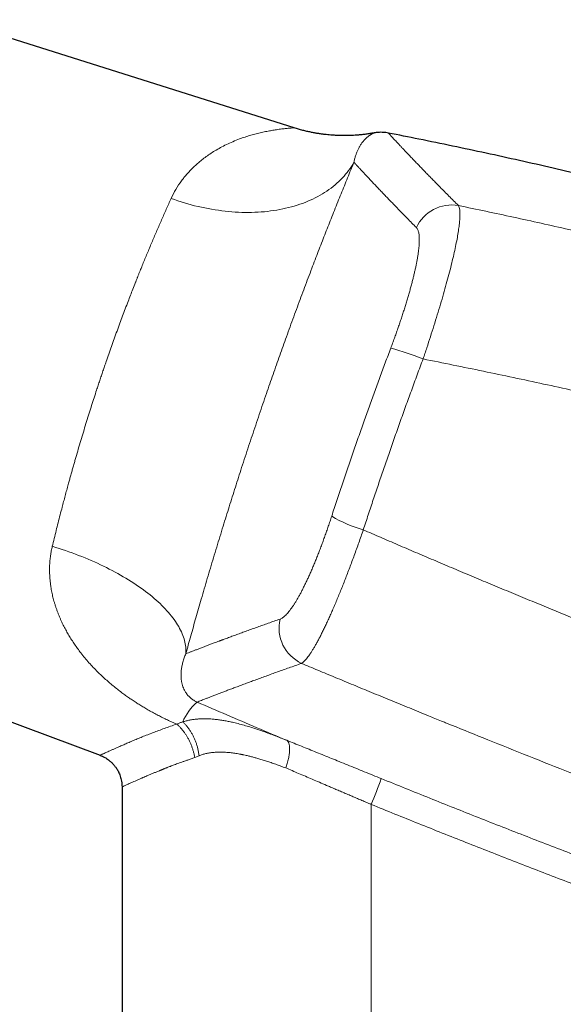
# Model space of a CAD drawing. Header units: millimetres. Extents: x 8 to 1267, y 12 to 1009.
# Tile 16 of 72: x 263 to 305, y 705 to 782. Entities that reach past the tile are written whole.
import ezdxf

# ---------------------------------------------------------------- set-up
doc = ezdxf.new("R2010")
doc.units = ezdxf.units.MM

msp = doc.modelspace()

# ---------------------------------------------------------------- linework, layer by layer
at = {"color": 7, "linetype": 'Continuous', "lineweight": 30}
for p, q in [((284.468, 773.18), (257.746, 781.606)), ((241.597, 734.705), (269.353, 724.327)), ((271.063, 721.862), (271.063, 696.13))]:
    msp.add_line(p, q, dxfattribs=at)
at = {"color": 252, "linetype": 'Continuous', "lineweight": 0}
for p, q in [((276.731, 724.146), (277.066, 724.295)), ((290.468, 696.13), (290.468, 720.497))]:
    msp.add_line(p, q, dxfattribs=at)
at = {"color": 252, "linetype": 'Continuous', "lineweight": 0, "flags": 128}
for points in [[(274.885, 767.686), (275.144, 767.594), (275.404, 767.506), (275.666, 767.422), (275.928, 767.341), (276.191, 767.265), (276.454, 767.193), (276.718, 767.124), (276.982, 767.06), (277.246, 767), (277.51, 766.944), (277.775, 766.892), (278.039, 766.844), (278.303, 766.8), (278.566, 766.761), (278.829, 766.726), (279.092, 766.695), (279.353, 766.668), (279.614, 766.645), (279.874, 766.627), (280.133, 766.613), (280.39, 766.604), (280.646, 766.598), (280.901, 766.597), (281.154, 766.601), (281.406, 766.608), (281.655, 766.62), (281.903, 766.636), (282.149, 766.656), (282.393, 766.681), (282.634, 766.71), (282.873, 766.743), (283.11, 766.78), (283.344, 766.822), (283.576, 766.868), (283.804, 766.918), (284.03, 766.972), (284.253, 767.03), (284.473, 767.092), (284.69, 767.159), (284.903, 767.229), (285.113, 767.303), (285.32, 767.382), (285.523, 767.464), (285.722, 767.55), (285.918, 767.641), (286.11, 767.734), (286.298, 767.832), (286.482, 767.934), (286.662, 768.039), (286.837, 768.148), (287.009, 768.26), (287.176, 768.376), (287.339, 768.495), (287.498, 768.618), (287.652, 768.744), (287.801, 768.874), (287.946, 769.007), (288.085, 769.143), (288.221, 769.282), (288.351, 769.424), (288.476, 769.57), (288.597, 769.718), (288.712, 769.869), (288.823, 770.023), (288.928, 770.18), (289.028, 770.339), (289.123, 770.501)], [(265.634, 740.598), (265.895, 740.518), (266.155, 740.436), (266.413, 740.351), (266.671, 740.264), (266.927, 740.175), (267.181, 740.084), (267.434, 739.99), (267.685, 739.895), (267.934, 739.797), (268.181, 739.697), (268.426, 739.595), (268.668, 739.492), (268.909, 739.386), (269.147, 739.278), (269.382, 739.169), (269.615, 739.058), (269.845, 738.945), (270.072, 738.831), (270.296, 738.715), (270.518, 738.597), (270.736, 738.478), (270.95, 738.357), (271.162, 738.235), (271.37, 738.112), (271.574, 737.987), (271.775, 737.861), (271.972, 737.734), (272.166, 737.606), (272.355, 737.477), (272.541, 737.346), (272.722, 737.215), (272.9, 737.083), (273.073, 736.95), (273.242, 736.816), (273.406, 736.681), (273.567, 736.546), (273.722, 736.411), (273.873, 736.274), (274.02, 736.137), (274.161, 736), (274.298, 735.863), (274.431, 735.725), (274.558, 735.586), (274.68, 735.448), (274.798, 735.31), (274.91, 735.171), (275.017, 735.033), (275.119, 734.894), (275.216, 734.756), (275.308, 734.618), (275.395, 734.48), (275.476, 734.342), (275.551, 734.205), (275.622, 734.068), (275.687, 733.932), (275.747, 733.796), (275.801, 733.661), (275.849, 733.527), (275.892, 733.393), (275.93, 733.26), (275.962, 733.128), (275.989, 732.997), (276.01, 732.867), (276.025, 732.738), (276.035, 732.61), (276.039, 732.483), (276.038, 732.357), (276.031, 732.232)]]:
    msp.add_lwpolyline(points, dxfattribs=at)
at = {"color": 252, "linetype": 'Continuous', "lineweight": 0}
for centre, radius, start, end in [((296.74, 764.148), 3.03, 80.185, 155.32826), ((284.397, 729.475), 27.627, 68.53423, 74.04292), ((292.666, 751.814), 10.322, 239.26528, 254.19002), ((286.343, 734.248), 3.054, 167.00904, 244.83058), ((279.621, 725.324), 4.154, 130.78825, 157.30316), ((257.064, 734.623), 36.268, 337.07787, 340.48883)]:
    msp.add_arc(centre, radius, start, end, dxfattribs=at)
for points, knots in [([(284.468, 773.18), (284.461, 773.18), (284.445, 773.18), (284.326, 773.175), (284.135, 773.162), (283.864, 773.138), (283.515, 773.098), (283.125, 773.047), (282.726, 772.983), (282.344, 772.911), (281.94, 772.825), (281.515, 772.728), (281.085, 772.611), (280.651, 772.474), (280.184, 772.31), (279.697, 772.116), (279.203, 771.89), (278.738, 771.651), (278.304, 771.403), (277.901, 771.148), (277.532, 770.891), (277.218, 770.648), (276.949, 770.422), (276.716, 770.211), (276.493, 769.995), (276.28, 769.772), (276.077, 769.544), (275.884, 769.311), (275.6, 768.94), (275.247, 768.418), (275.003, 767.926), (274.885, 767.686)], [0, 0, 0, 0, 0.035379, 0.072828, 0.112438, 0.154397, 0.198862, 0.245966, 0.282218, 0.318535, 0.354933, 0.391454, 0.427989, 0.464475, 0.500912, 0.544046, 0.584869, 0.623388, 0.659614, 0.693557, 0.725229, 0.754647, 0.776484, 0.797907, 0.818923, 0.83954, 0.859767, 0.879613, 0.899088, 0.950797, 1, 1, 1, 1]), ([(290.695, 772.787), (290.694, 772.786), (290.693, 772.786), (290.68, 772.781), (290.661, 772.773), (290.634, 772.761), (290.604, 772.747), (290.575, 772.733), (290.554, 772.722), (290.54, 772.715), (290.534, 772.712), (290.527, 772.708), (290.52, 772.704), (290.513, 772.701), (290.506, 772.697), (290.488, 772.687), (290.457, 772.669), (290.409, 772.64), (290.354, 772.605), (290.293, 772.563), (290.228, 772.514), (290.167, 772.465), (290.113, 772.418), (290.067, 772.376), (290.02, 772.331), (289.974, 772.284), (289.919, 772.224), (289.855, 772.151), (289.783, 772.06), (289.712, 771.963), (289.643, 771.859), (289.595, 771.78), (289.567, 771.733), (289.559, 771.718), (289.55, 771.703), (289.541, 771.687), (289.532, 771.669), (289.508, 771.625), (289.47, 771.552), (289.42, 771.447), (289.372, 771.338), (289.327, 771.226), (289.285, 771.112), (289.246, 770.994), (289.21, 770.874), (289.177, 770.752), (289.147, 770.629), (289.13, 770.544), (289.122, 770.501)], [0, 0, 0, 0, 0.033014, 0.066727, 0.101119, 0.136195, 0.171957, 0.194329, 0.216964, 0.222082, 0.227213, 0.232357, 0.237514, 0.242685, 0.247869, 0.252651, 0.281079, 0.310052, 0.343638, 0.377929, 0.412927, 0.448633, 0.47144, 0.494528, 0.51733, 0.539831, 0.562152, 0.597288, 0.631965, 0.666184, 0.699944, 0.732769, 0.737035, 0.741293, 0.745543, 0.749786, 0.754843, 0.759917, 0.786702, 0.812818, 0.838631, 0.863754, 0.888187, 0.91193, 0.934983, 0.957345, 0.979018, 1, 1, 1, 1]), ([(291.808, 772.777), (291.808, 772.778), (291.806, 772.78), (291.817, 772.767), (291.842, 772.741), (291.88, 772.698), (291.931, 772.643), (291.994, 772.574), (292.07, 772.492), (292.159, 772.396), (292.26, 772.287), (292.374, 772.164), (292.502, 772.028), (292.644, 771.876), (292.802, 771.708), (292.977, 771.522), (293.167, 771.322), (293.371, 771.108), (293.589, 770.879), (293.811, 770.648), (294.033, 770.416), (294.256, 770.185), (294.488, 769.945), (294.732, 769.694), (294.986, 769.432), (295.251, 769.161), (295.537, 768.87), (295.844, 768.557), (296.176, 768.222), (296.521, 767.873), (296.88, 767.512), (297.131, 767.26), (297.256, 767.134)], [0, 0, 0, 0, 0.011654, 0.047778, 0.083907, 0.12004, 0.154534, 0.189032, 0.223531, 0.258033, 0.292537, 0.327043, 0.361551, 0.396061, 0.432216, 0.468372, 0.504521, 0.540606, 0.576702, 0.612808, 0.643764, 0.674725, 0.705691, 0.736662, 0.767529, 0.798361, 0.829246, 0.86328, 0.897375, 0.931528, 0.965737, 1, 1, 1, 1]), ([(289.123, 770.501), (289.041, 770.303), (288.878, 769.909), (288.629, 769.301), (288.376, 768.683), (288.121, 768.054), (287.863, 767.413), (287.602, 766.761), (287.346, 766.116), (287.095, 765.479), (286.849, 764.852), (286.6, 764.215), (286.35, 763.568), (286.098, 762.912), (285.835, 762.225), (285.563, 761.508), (285.282, 760.761), (285, 760.006), (284.717, 759.244), (284.434, 758.474), (284.15, 757.697), (283.874, 756.933), (283.605, 756.186), (283.345, 755.456), (283.086, 754.723), (282.827, 753.985), (282.568, 753.244), (282.303, 752.477), (282.03, 751.683), (281.751, 750.863), (281.473, 750.04), (281.197, 749.214), (280.922, 748.386), (280.649, 747.555), (280.386, 746.747), (280.132, 745.963), (279.888, 745.203), (279.647, 744.443), (279.408, 743.685), (279.171, 742.928), (278.929, 742.148), (278.682, 741.346), (278.432, 740.526), (278.186, 739.71), (277.943, 738.899), (277.704, 738.093), (277.468, 737.29), (277.242, 736.513), (277.025, 735.763), (276.819, 735.042), (276.616, 734.328), (276.417, 733.622), (276.222, 732.922), (276.094, 732.462), (276.031, 732.232)], [0, 0, 0, 0, 0.0202181, 0.0403487, 0.0604042, 0.0803968, 0.100339, 0.1202432, 0.140122, 0.1583327, 0.1765421, 0.19476, 0.2129957, 0.2312589, 0.249559, 0.2696429, 0.289675, 0.309668, 0.3296347, 0.3495878, 0.3695399, 0.3895576, 0.4078873, 0.4261838, 0.4444568, 0.4627159, 0.4809708, 0.499231, 0.5191832, 0.5391244, 0.5590674, 0.5790249, 0.5990095, 0.6190335, 0.6390513, 0.6573709, 0.6756785, 0.6939832, 0.712294, 0.7306201, 0.7489705, 0.7690653, 0.7891228, 0.8091545, 0.8291723, 0.8491878, 0.8692128, 0.8893862, 0.90788, 0.926338, 0.9447695, 0.9631841, 0.9815911, 1, 1, 1, 1]), ([(289.122, 770.501), (289.164, 770.455), (289.25, 770.362), (289.395, 770.205), (289.552, 770.036), (289.723, 769.852), (289.907, 769.654), (290.101, 769.447), (290.304, 769.231), (290.515, 769.007), (290.738, 768.771), (290.974, 768.523), (291.222, 768.263), (291.482, 767.991), (291.754, 767.707), (292.039, 767.411), (292.336, 767.104), (292.644, 766.786), (292.962, 766.459), (293.291, 766.122), (293.631, 765.775), (293.868, 765.534), (293.986, 765.413)], [0, 0, 0, 0, 0.052271, 0.104545, 0.15682, 0.209097, 0.261374, 0.313652, 0.362943, 0.412232, 0.461521, 0.510808, 0.560094, 0.609377, 0.658657, 0.707935, 0.757209, 0.80648, 0.854866, 0.903249, 0.951627, 1, 1, 1, 1]), ([(274.885, 767.686), (274.823, 767.549), (274.699, 767.278), (274.513, 766.862), (274.328, 766.446), (274.145, 766.03), (273.963, 765.613), (273.783, 765.196), (273.605, 764.781), (273.426, 764.361), (273.247, 763.937), (273.069, 763.509), (272.893, 763.084), (272.72, 762.664), (272.551, 762.248), (272.426, 761.939), (272.345, 761.736), (272.306, 761.64), (272.268, 761.543), (272.229, 761.446), (272.19, 761.349), (272.152, 761.252), (272.056, 761.011), (271.911, 760.643), (271.718, 760.147), (271.523, 759.64), (271.318, 759.103), (271.104, 758.536), (270.889, 757.957), (270.672, 757.367), (270.454, 756.766), (270.24, 756.168), (270.03, 755.574), (269.851, 755.057), (269.7, 754.617), (269.575, 754.251), (269.451, 753.883), (269.327, 753.512), (269.203, 753.139), (269.057, 752.692), (268.887, 752.17), (268.695, 751.571), (268.5, 750.954), (268.302, 750.317), (268.102, 749.662), (267.903, 749.003), (267.706, 748.341), (267.546, 747.792), (267.42, 747.357), (267.328, 747.037), (267.237, 746.715), (267.146, 746.393), (267.055, 746.07), (266.965, 745.746), (266.865, 745.381), (266.754, 744.975), (266.633, 744.528), (266.515, 744.087), (266.385, 743.592), (266.242, 743.043), (266.086, 742.432), (265.932, 741.82), (265.781, 741.207), (265.683, 740.802), (265.634, 740.598)], [0, 0, 0, 0, 0.019768, 0.039197, 0.058286, 0.077035, 0.095445, 0.113515, 0.131246, 0.148638, 0.166494, 0.183978, 0.201091, 0.217831, 0.2342, 0.250197, 0.253936, 0.257668, 0.261393, 0.265111, 0.268823, 0.272527, 0.276225, 0.296439, 0.314311, 0.332019, 0.352883, 0.373514, 0.393912, 0.415509, 0.436838, 0.457901, 0.478697, 0.499228, 0.511817, 0.524457, 0.537149, 0.549891, 0.562684, 0.575529, 0.595818, 0.616234, 0.636778, 0.658931, 0.681233, 0.703682, 0.726281, 0.749028, 0.759995, 0.771012, 0.782079, 0.793196, 0.804364, 0.815582, 0.82685, 0.842426, 0.858097, 0.873864, 0.888932, 0.910641, 0.932602, 0.954816, 0.977281, 1, 1, 1, 1]), ([(297.256, 767.134), (297.279, 767.09), (297.326, 767.001), (297.365, 766.793), (297.383, 766.53), (297.378, 766.21), (297.35, 765.835), (297.298, 765.406), (297.224, 764.924), (297.128, 764.39), (297.008, 763.807), (296.867, 763.175), (296.703, 762.498), (296.52, 761.783), (296.318, 761.033), (296.099, 760.253), (295.864, 759.448), (295.616, 758.621), (295.355, 757.778), (295.082, 756.921), (294.8, 756.056), (294.605, 755.476), (294.508, 755.186)], [0, 0, 0, 0, 0.049751, 0.099486, 0.149223, 0.198975, 0.248758, 0.298587, 0.348485, 0.398483, 0.448626, 0.49897, 0.54937, 0.599662, 0.649882, 0.700047, 0.750166, 0.800237, 0.850256, 0.900222, 0.950133, 1, 1, 1, 1]), ([(297.256, 767.134), (297.971, 766.986), (299.403, 766.688), (301.551, 766.227), (303.704, 765.753), (305.861, 765.267), (308.01, 764.772), (310.15, 764.266), (312.281, 763.752), (314.416, 763.225), (316.569, 762.681), (318.74, 762.122), (320.93, 761.545), (323.123, 760.955), (325.32, 760.351), (327.52, 759.734), (329.723, 759.104), (331.192, 758.674), (331.927, 758.459)], [0, 0, 0, 0, 0.061382, 0.12294, 0.184677, 0.246591, 0.308684, 0.369841, 0.431172, 0.492676, 0.554354, 0.61747, 0.680768, 0.744248, 0.80791, 0.871756, 0.935786, 1, 1, 1, 1]), ([(291.993, 756.038), (292.04, 756.164), (292.134, 756.417), (292.272, 756.795), (292.407, 757.172), (292.54, 757.548), (292.667, 757.92), (292.79, 758.285), (292.909, 758.645), (293.023, 759), (293.134, 759.354), (293.242, 759.705), (293.345, 760.052), (293.444, 760.392), (293.537, 760.726), (293.625, 761.052), (293.707, 761.367), (293.782, 761.672), (293.852, 761.968), (293.917, 762.256), (293.975, 762.535), (294.028, 762.805), (294.074, 763.065), (294.114, 763.313), (294.147, 763.547), (294.174, 763.768), (294.194, 763.975), (294.207, 764.17), (294.215, 764.361), (294.215, 764.546), (294.207, 764.722), (294.191, 764.881), (294.167, 765.023), (294.135, 765.149), (294.094, 765.256), (294.045, 765.346), (294.006, 765.391), (293.986, 765.413)], [0, 0, 0, 0, 0.028087, 0.056159, 0.084264, 0.112448, 0.140592, 0.168082, 0.195546, 0.223029, 0.250574, 0.278633, 0.3066, 0.334521, 0.362444, 0.390542, 0.418162, 0.445688, 0.473168, 0.500649, 0.5286, 0.556541, 0.58452, 0.612589, 0.640573, 0.667884, 0.695206, 0.722583, 0.750058, 0.781193, 0.812292, 0.843416, 0.874628, 0.906011, 0.937327, 0.968636, 1, 1, 1, 1]), ([(287.39, 742.942), (287.525, 743.351), (287.794, 744.169), (288.204, 745.396), (288.619, 746.623), (289.039, 747.848), (289.464, 749.072), (289.886, 750.271), (290.305, 751.446), (290.72, 752.596), (291.14, 753.745), (291.563, 754.893), (291.85, 755.656), (291.993, 756.038)], [0, 0, 0, 0, 0.093409, 0.186776, 0.280108, 0.373416, 0.46671, 0.559998, 0.647958, 0.735931, 0.823923, 0.911944, 1, 1, 1, 1]), ([(294.508, 755.186), (294.354, 754.775), (294.047, 753.952), (293.593, 752.716), (293.144, 751.477), (292.7, 750.238), (292.261, 748.996), (291.836, 747.778), (291.423, 746.581), (291.024, 745.408), (290.629, 744.233), (290.238, 743.058), (289.982, 742.274), (289.853, 741.882)], [0, 0, 0, 0, 0.09339, 0.186739, 0.280057, 0.373355, 0.466642, 0.559929, 0.647894, 0.735875, 0.823881, 0.91192, 1, 1, 1, 1]), ([(294.508, 755.186), (295.29, 755.03), (296.855, 754.717), (299.201, 754.234), (301.547, 753.741), (303.892, 753.238), (306.314, 752.707), (308.814, 752.147), (310.64, 751.729), (311.714, 751.48), (312.038, 751.405), (312.362, 751.329), (312.686, 751.254), (313, 751.18), (313.294, 751.111), (313.605, 751.037), (313.95, 750.956), (314.345, 750.862), (314.758, 750.764), (315.175, 750.664), (315.595, 750.563), (316.017, 750.461), (316.454, 750.355), (316.887, 750.25), (317.314, 750.145), (317.624, 750.069), (317.837, 750.017), (317.954, 749.988), (318.083, 749.957), (318.212, 749.925), (318.34, 749.893), (318.466, 749.862), (318.676, 749.81), (318.966, 749.738), (319.33, 749.648), (319.674, 749.562), (320, 749.481), (320.305, 749.405), (320.59, 749.333), (320.855, 749.266), (321.102, 749.204), (321.332, 749.146), (321.545, 749.092), (321.741, 749.043), (321.917, 748.998), (322.076, 748.958), (322.205, 748.925), (322.308, 748.899), (322.388, 748.878), (322.447, 748.864), (322.495, 748.851), (322.547, 748.838), (322.618, 748.82), (322.7, 748.799), (322.782, 748.778), (323.052, 748.709), (323.505, 748.594), (324.134, 748.432), (324.733, 748.278), (325.304, 748.131), (325.847, 747.99), (326.372, 747.854), (326.764, 747.752), (327.025, 747.684), (327.15, 747.652), (327.263, 747.622), (327.372, 747.594), (327.492, 747.563), (327.631, 747.526), (327.791, 747.484), (327.973, 747.437), (328.17, 747.386), (328.36, 747.336), (328.541, 747.288), (328.712, 747.243), (328.89, 747.197), (329.076, 747.148), (329.27, 747.097), (329.46, 747.047), (329.688, 746.987), (329.949, 746.918), (330.244, 746.84), (330.531, 746.765), (330.808, 746.692), (331.074, 746.621), (331.323, 746.556), (331.555, 746.494), (331.704, 746.455), (331.775, 746.436)], [0, 0, 0, 0, 0.062658, 0.125333, 0.188024, 0.250733, 0.313459, 0.38248, 0.451525, 0.460206, 0.468888, 0.477571, 0.486254, 0.494937, 0.502857, 0.509899, 0.520005, 0.530601, 0.541688, 0.553266, 0.564192, 0.575522, 0.587257, 0.599394, 0.61041, 0.621738, 0.624324, 0.627647, 0.631179, 0.634661, 0.638094, 0.641477, 0.64481, 0.655083, 0.664852, 0.674117, 0.682877, 0.691133, 0.69875, 0.705881, 0.712526, 0.718684, 0.724453, 0.729719, 0.73448, 0.738736, 0.742488, 0.744918, 0.747077, 0.748965, 0.749633, 0.750965, 0.75318, 0.755387, 0.757585, 0.759776, 0.777248, 0.794175, 0.810558, 0.825688, 0.84032, 0.854457, 0.868097, 0.872003, 0.875556, 0.878217, 0.881162, 0.884393, 0.887908, 0.892417, 0.897321, 0.902621, 0.908316, 0.912707, 0.917307, 0.922117, 0.927136, 0.932364, 0.937761, 0.942499, 0.950873, 0.958841, 0.966403, 0.974055, 0.981241, 0.98796, 0.994213, 1, 1, 1, 1]), ([(283.367, 734.935), (283.401, 734.949), (283.47, 734.977), (283.579, 735.045), (283.693, 735.133), (283.812, 735.242), (283.935, 735.372), (284.062, 735.521), (284.188, 735.684), (284.312, 735.856), (284.433, 736.035), (284.556, 736.229), (284.682, 736.438), (284.81, 736.661), (284.941, 736.899), (285.073, 737.149), (285.207, 737.413), (285.342, 737.69), (285.479, 737.978), (285.617, 738.278), (285.755, 738.589), (285.893, 738.91), (286.032, 739.239), (286.17, 739.577), (286.309, 739.925), (286.447, 740.28), (286.585, 740.642), (286.722, 741.011), (286.858, 741.386), (286.993, 741.768), (287.128, 742.155), (287.26, 742.547), (287.347, 742.81), (287.39, 742.942)], [0, 0, 0, 0, 0.035891, 0.071714, 0.107551, 0.14339, 0.179077, 0.214703, 0.250347, 0.281644, 0.312832, 0.343967, 0.375102, 0.406557, 0.4379, 0.469185, 0.500472, 0.531808, 0.563092, 0.594382, 0.625735, 0.656861, 0.687942, 0.719032, 0.750187, 0.781324, 0.812414, 0.843511, 0.874669, 0.906016, 0.937316, 0.968626, 1, 1, 1, 1]), ([(285.044, 731.484), (285.073, 731.503), (285.132, 731.541), (285.227, 731.624), (285.327, 731.725), (285.432, 731.846), (285.543, 731.987), (285.659, 732.148), (285.781, 732.328), (285.907, 732.526), (286.038, 732.744), (286.174, 732.98), (286.314, 733.235), (286.458, 733.508), (286.607, 733.798), (286.759, 734.107), (286.916, 734.433), (287.076, 734.777), (287.239, 735.136), (287.405, 735.51), (287.573, 735.898), (287.743, 736.299), (287.915, 736.712), (288.089, 737.137), (288.263, 737.573), (288.439, 738.019), (288.615, 738.475), (288.792, 738.94), (288.97, 739.413), (289.147, 739.894), (289.325, 740.382), (289.502, 740.877), (289.678, 741.377), (289.795, 741.714), (289.853, 741.882)], [0, 0, 0, 0, 0.03103, 0.062059, 0.093091, 0.12413, 0.155179, 0.186241, 0.21732, 0.24842, 0.279544, 0.310698, 0.341887, 0.373119, 0.404403, 0.435747, 0.467165, 0.498669, 0.530181, 0.56162, 0.592999, 0.62433, 0.655623, 0.686887, 0.718133, 0.749369, 0.780604, 0.811847, 0.843106, 0.874391, 0.905712, 0.937079, 0.968504, 1, 1, 1, 1]), ([(289.853, 741.882), (290.299, 741.689), (291.195, 741.3), (292.55, 740.716), (293.924, 740.126), (295.317, 739.532), (296.72, 738.938), (298.134, 738.342), (299.557, 737.745), (300.999, 737.145), (302.46, 736.541), (303.939, 735.932), (305.436, 735.32), (306.952, 734.704), (308.098, 734.241), (308.869, 733.931), (309.259, 733.775), (309.65, 733.618), (310.042, 733.461), (310.428, 733.307), (310.798, 733.159), (311.671, 732.811), (312.973, 732.295), (314.719, 731.608), (316.395, 730.952), (318.089, 730.295), (319.801, 729.634), (321.531, 728.972), (323.385, 728.268), (325.364, 727.521), (327.472, 726.733), (329.604, 725.942), (331.035, 725.417), (331.754, 725.153)], [0, 0, 0, 0, 0.032325, 0.065075, 0.09825, 0.131849, 0.165872, 0.199698, 0.233932, 0.268572, 0.303619, 0.339072, 0.374929, 0.411191, 0.447858, 0.45714, 0.466448, 0.475781, 0.48514, 0.494524, 0.503418, 0.511612, 0.55699, 0.596474, 0.636343, 0.676597, 0.717236, 0.758258, 0.799664, 0.848954, 0.898774, 0.949123, 1, 1, 1, 1]), ([(275.327, 726.753), (275.204, 726.806), (274.96, 726.912), (274.597, 727.08), (274.236, 727.254), (273.878, 727.435), (273.522, 727.624), (273.172, 727.818), (272.84, 728.011), (272.526, 728.201), (272.224, 728.39), (271.926, 728.584), (271.631, 728.784), (271.34, 728.989), (271.03, 729.216), (270.703, 729.466), (270.363, 729.739), (270.03, 730.021), (269.704, 730.31), (269.387, 730.605), (269.064, 730.922), (268.737, 731.263), (268.406, 731.629), (268.089, 732.004), (267.801, 732.369), (267.539, 732.722), (267.305, 733.06), (267.082, 733.402), (266.873, 733.748), (266.674, 734.101), (266.512, 734.413), (266.382, 734.68), (266.282, 734.899), (266.187, 735.118), (266.097, 735.338), (266.013, 735.559), (265.934, 735.78), (265.861, 736.003), (265.774, 736.284), (265.682, 736.626), (265.592, 737.028), (265.534, 737.349), (265.499, 737.588), (265.479, 737.745), (265.462, 737.902), (265.448, 738.059), (265.436, 738.216), (265.423, 738.447), (265.416, 738.751), (265.424, 739.128), (265.45, 739.502), (265.493, 739.871), (265.552, 740.236), (265.607, 740.478), (265.634, 740.598)], [0, 0, 0, 0, 0.019731, 0.039544, 0.059461, 0.079501, 0.099683, 0.120029, 0.139869, 0.157948, 0.176129, 0.194421, 0.212837, 0.231389, 0.250087, 0.273127, 0.296287, 0.319585, 0.34304, 0.366671, 0.390003, 0.417256, 0.444578, 0.471994, 0.499529, 0.523004, 0.546347, 0.569572, 0.592696, 0.615736, 0.639263, 0.653213, 0.66708, 0.68087, 0.694586, 0.708233, 0.721814, 0.735334, 0.748798, 0.772866, 0.796596, 0.820017, 0.829141, 0.838223, 0.847267, 0.856273, 0.865243, 0.874181, 0.895828, 0.91716, 0.93821, 0.95901, 0.979595, 1, 1, 1, 1]), ([(276.031, 732.232), (276.097, 732.258), (276.229, 732.309), (276.445, 732.392), (276.673, 732.48), (276.916, 732.573), (277.174, 732.672), (277.435, 732.771), (277.697, 732.87), (277.96, 732.97), (278.203, 733.061), (278.423, 733.144), (278.566, 733.197), (278.66, 733.232), (278.704, 733.249), (278.749, 733.265), (278.793, 733.282), (278.838, 733.299), (278.883, 733.316), (279.025, 733.368), (279.268, 733.458), (279.623, 733.59), (279.993, 733.726), (280.378, 733.866), (280.778, 734.012), (281.186, 734.159), (281.6, 734.308), (282.02, 734.459), (282.454, 734.613), (282.902, 734.772), (283.212, 734.881), (283.367, 734.935)], [0, 0, 0, 0, 0.045826, 0.091819, 0.137981, 0.184315, 0.230822, 0.277504, 0.318731, 0.360097, 0.401603, 0.429074, 0.456608, 0.462798, 0.468991, 0.475187, 0.481386, 0.487588, 0.493794, 0.500002, 0.545493, 0.59122, 0.637184, 0.68339, 0.729837, 0.776528, 0.820777, 0.865247, 0.90994, 0.954857, 1, 1, 1, 1]), ([(276.031, 732.232), (275.985, 732.124), (275.892, 731.902), (275.794, 731.582), (275.72, 731.264), (275.674, 730.953), (275.654, 730.649), (275.662, 730.354), (275.693, 730.094), (275.742, 729.867), (275.801, 729.671), (275.877, 729.481), (275.96, 729.318), (276.044, 729.183), (276.122, 729.075), (276.208, 728.971), (276.303, 728.871), (276.405, 728.778), (276.514, 728.692), (276.63, 728.613), (276.741, 728.549), (276.835, 728.502), (276.883, 728.48), (276.907, 728.469)], [0, 0, 0, 0, 0.0734387, 0.1500803, 0.2291253, 0.3099091, 0.3923859, 0.4755311, 0.5581478, 0.6179562, 0.6766893, 0.7340797, 0.7894856, 0.8226412, 0.8541391, 0.8837153, 0.9109195, 0.9353403, 0.9556031, 0.9729347, 0.9874745, 0.9939129, 1, 1, 1, 1]), ([(276.907, 728.469), (276.959, 728.489), (277.062, 728.53), (277.242, 728.6), (277.44, 728.677), (277.658, 728.761), (277.895, 728.853), (278.151, 728.951), (278.418, 729.054), (278.696, 729.16), (278.981, 729.269), (279.283, 729.384), (279.601, 729.504), (279.935, 729.629), (280.285, 729.76), (280.651, 729.896), (281.033, 730.038), (281.431, 730.185), (281.845, 730.337), (282.276, 730.494), (282.713, 730.653), (283.158, 730.813), (283.607, 730.974), (284.072, 731.14), (284.549, 731.309), (284.879, 731.426), (285.044, 731.484)], [0, 0, 0, 0, 0.044908, 0.089788, 0.134645, 0.179479, 0.224294, 0.269093, 0.313877, 0.354919, 0.395952, 0.43698, 0.478003, 0.519024, 0.560045, 0.601067, 0.642092, 0.683122, 0.724158, 0.765204, 0.80626, 0.84498, 0.883713, 0.92246, 0.961222, 1, 1, 1, 1]), ([(285.044, 731.484), (285.254, 731.396), (285.68, 731.218), (286.327, 730.948), (286.992, 730.671), (287.675, 730.387), (288.376, 730.096), (289.08, 729.804), (289.788, 729.512), (290.498, 729.219), (291.224, 728.92), (291.966, 728.615), (292.706, 728.311), (293.445, 728.008), (294.181, 727.708), (294.844, 727.437), (295.431, 727.198), (295.821, 727.04), (296.098, 726.927), (296.26, 726.861), (296.422, 726.795), (296.577, 726.733), (297.615, 726.312), (299.666, 725.484), (302.74, 724.253), (305.066, 723.33), (306.512, 722.759), (307.078, 722.536), (307.643, 722.314), (308.22, 722.087), (308.997, 721.783), (309.97, 721.402), (311.184, 720.929), (312.443, 720.44), (313.746, 719.936), (315.032, 719.441), (316.301, 718.954), (317.395, 718.535), (318.319, 718.183), (319.045, 717.906), (319.552, 717.714), (319.833, 717.608), (319.917, 717.576), (319.991, 717.548), (320.063, 717.52), (320.198, 717.469), (320.402, 717.392), (320.68, 717.287), (320.976, 717.175), (321.29, 717.056), (321.622, 716.931), (321.983, 716.795), (322.375, 716.648), (322.798, 716.488), (323.243, 716.321), (323.709, 716.147), (324.196, 715.964), (324.705, 715.774), (325.195, 715.591), (325.653, 715.42), (326.067, 715.266), (326.466, 715.118), (326.854, 714.974), (327.232, 714.834), (327.6, 714.698), (328.004, 714.548), (328.44, 714.387), (328.905, 714.215), (329.351, 714.051), (329.778, 713.894), (330.182, 713.746), (330.565, 713.605), (330.927, 713.473), (331.27, 713.347), (331.492, 713.266), (331.6, 713.226)], [0, 0, 0, 0, 0.013667, 0.0277163, 0.0421479, 0.0569618, 0.072158, 0.0877365, 0.1027751, 0.1181534, 0.1338717, 0.1499299, 0.166328, 0.1819395, 0.1978473, 0.2140511, 0.2249079, 0.2358938, 0.2393731, 0.2428652, 0.24637, 0.2498876, 0.2528978, 0.3136038, 0.3825895, 0.4515789, 0.4637216, 0.4758645, 0.4880075, 0.5001604, 0.5130204, 0.5380675, 0.5628311, 0.5911298, 0.6190495, 0.6465902, 0.6737522, 0.7005354, 0.7168454, 0.7330118, 0.7471195, 0.7493263, 0.7510213, 0.7525256, 0.7540633, 0.7556344, 0.7611947, 0.7671365, 0.7734596, 0.7801642, 0.7872501, 0.7947175, 0.8032986, 0.8123337, 0.8218227, 0.8317656, 0.8421624, 0.8530132, 0.8643179, 0.8735187, 0.8823011, 0.8907793, 0.8990452, 0.9070986, 0.9149395, 0.9225681, 0.9328912, 0.9427979, 0.9522882, 0.9613621, 0.9700196, 0.9781172, 0.9858132, 0.9931074, 1, 1, 1, 1]), ([(276.907, 728.469), (277.681, 728.135), (279.229, 727.468), (281.556, 726.475), (283.11, 725.819), (283.887, 725.492)], [0, 0, 0, 0, 0.333364, 0.666694, 1, 1, 1, 1]), ([(275.788, 726.927), (275.711, 726.901), (275.555, 726.849), (275.403, 726.785), (275.327, 726.753)], [0, 0, 0, 0, 0.495912, 1, 1, 1, 1]), ([(275.788, 726.927), (275.878, 726.954), (276.056, 727.007), (276.33, 727.067), (276.607, 727.113), (276.887, 727.145), (277.169, 727.165), (277.452, 727.171), (277.752, 727.167), (278.069, 727.149), (278.404, 727.117), (278.74, 727.072), (279.078, 727.017), (279.417, 726.951), (279.797, 726.867), (280.217, 726.762), (280.678, 726.635), (281.14, 726.496), (281.602, 726.346), (282.062, 726.187), (282.519, 726.022), (282.974, 725.85), (283.43, 725.674), (283.735, 725.552), (283.887, 725.492)], [0, 0, 0, 0, 0.039364, 0.078407, 0.117125, 0.155507, 0.193532, 0.231175, 0.268401, 0.311341, 0.353862, 0.396034, 0.437918, 0.47957, 0.521035, 0.576373, 0.631186, 0.685529, 0.739451, 0.792986, 0.845218, 0.897124, 0.948716, 1, 1, 1, 1]), ([(277.066, 724.295), (277.054, 724.378), (277.031, 724.545), (276.978, 724.796), (276.913, 725.047), (276.833, 725.295), (276.739, 725.539), (276.633, 725.775), (276.515, 726.002), (276.385, 726.217), (276.247, 726.419), (276.1, 726.605), (275.948, 726.776), (275.841, 726.877), (275.788, 726.927)], [0, 0, 0, 0, 0.080961, 0.163187, 0.246454, 0.330518, 0.415123, 0.5, 0.584878, 0.669482, 0.753547, 0.836813, 0.919039, 1, 1, 1, 1]), ([(269.353, 724.327), (269.353, 724.327), (269.349, 724.326), (269.362, 724.332), (269.392, 724.346), (269.446, 724.371), (269.521, 724.406), (269.618, 724.451), (269.735, 724.505), (269.873, 724.568), (270.032, 724.641), (270.211, 724.722), (270.413, 724.812), (270.638, 724.911), (270.896, 725.024), (271.188, 725.152), (271.516, 725.293), (271.868, 725.443), (272.242, 725.599), (272.639, 725.761), (273.05, 725.924), (273.473, 726.088), (273.908, 726.252), (274.362, 726.418), (274.833, 726.585), (275.162, 726.697), (275.327, 726.753)], [0, 0, 0, 0, 0.00027, 0.041154, 0.08196, 0.122718, 0.163454, 0.204194, 0.244895, 0.285557, 0.326209, 0.366953, 0.408116, 0.449758, 0.491904, 0.539769, 0.587429, 0.634923, 0.68229, 0.72957, 0.776801, 0.821325, 0.865874, 0.910481, 0.955179, 1, 1, 1, 1]), ([(276.731, 724.146), (276.716, 724.224), (276.686, 724.382), (276.626, 724.619), (276.553, 724.856), (276.467, 725.092), (276.369, 725.323), (276.259, 725.549), (276.141, 725.761), (276.018, 725.958), (275.89, 726.14), (275.757, 726.311), (275.617, 726.471), (275.475, 726.62), (275.376, 726.709), (275.327, 726.753)], [0, 0, 0, 0, 0.077794, 0.156713, 0.236566, 0.317148, 0.398244, 0.479628, 0.56107, 0.635581, 0.70977, 0.783467, 0.856506, 0.928732, 1, 1, 1, 1]), ([(283.887, 725.492), (283.905, 725.48), (283.941, 725.456), (283.988, 725.402), (284.029, 725.332), (284.063, 725.246), (284.089, 725.143), (284.107, 725.025), (284.116, 724.892), (284.115, 724.746), (284.106, 724.588), (284.087, 724.421), (284.059, 724.246), (284.023, 724.067), (283.98, 723.884), (283.93, 723.701), (283.875, 723.52), (283.834, 723.399), (283.814, 723.34)], [0, 0, 0, 0, 0.0583709, 0.1182948, 0.1796169, 0.2421552, 0.3057015, 0.3700255, 0.4348786, 0.4999995, 0.5651205, 0.6299736, 0.6942977, 0.7578442, 0.8203825, 0.8817049, 0.9416289, 1, 1, 1, 1]), ([(283.887, 725.492), (284.079, 725.414), (284.462, 725.26), (285.042, 725.026), (285.623, 724.791), (286.207, 724.555), (286.794, 724.318), (287.382, 724.08), (287.991, 723.833), (288.623, 723.577), (289.277, 723.312), (289.932, 723.045), (290.59, 722.778), (291.03, 722.599), (291.249, 722.51)], [0, 0, 0, 0, 0.080787, 0.161271, 0.2415, 0.321524, 0.401388, 0.481142, 0.560831, 0.648469, 0.736147, 0.823922, 0.911854, 1, 1, 1, 1]), ([(283.814, 723.34), (283.683, 723.389), (283.424, 723.487), (283.043, 723.624), (282.674, 723.752), (282.316, 723.871), (281.971, 723.98), (281.65, 724.076), (281.352, 724.16), (281.077, 724.233), (280.784, 724.305), (280.568, 724.353), (280.427, 724.382), (280.384, 724.391), (280.341, 724.4), (280.299, 724.408), (280.257, 724.416), (280.103, 724.445), (279.841, 724.488), (279.479, 724.534), (279.13, 724.563), (278.796, 724.576), (278.475, 724.572), (278.168, 724.551), (277.873, 724.513), (277.592, 724.458), (277.322, 724.388), (277.151, 724.326), (277.066, 724.295)], [0, 0, 0, 0, 0.0543, 0.107147, 0.15855, 0.20852, 0.257069, 0.304209, 0.344538, 0.383798, 0.421999, 0.470824, 0.477084, 0.483314, 0.489513, 0.495682, 0.501821, 0.507929, 0.563043, 0.616638, 0.668782, 0.719547, 0.76901, 0.817256, 0.864377, 0.910471, 0.955641, 1, 1, 1, 1]), ([(271.063, 721.862), (271.063, 721.862), (271.06, 721.861), (271.071, 721.866), (271.098, 721.879), (271.147, 721.903), (271.216, 721.935), (271.305, 721.976), (271.416, 722.027), (271.547, 722.087), (271.701, 722.156), (271.876, 722.234), (272.073, 722.321), (272.293, 722.418), (272.472, 722.496), (272.596, 722.55), (272.657, 722.576), (272.719, 722.603), (272.782, 722.631), (272.848, 722.659), (272.946, 722.701), (273.08, 722.758), (273.267, 722.837), (273.479, 722.926), (273.718, 723.024), (273.906, 723.101), (274.036, 723.153), (274.101, 723.179), (274.166, 723.205), (274.233, 723.232), (274.293, 723.256), (274.341, 723.275), (274.386, 723.293), (274.44, 723.314), (274.509, 723.341), (274.595, 723.375), (274.702, 723.417), (274.832, 723.468), (274.977, 723.524), (275.136, 723.584), (275.311, 723.65), (275.502, 723.72), (275.711, 723.795), (275.937, 723.876), (276.183, 723.961), (276.448, 724.052), (276.635, 724.114), (276.731, 724.146)], [0, 0, 0, 0, 0.000278, 0.039689, 0.079421, 0.119483, 0.159884, 0.200631, 0.241732, 0.283196, 0.325029, 0.36724, 0.409834, 0.45282, 0.496204, 0.506181, 0.516256, 0.526429, 0.536698, 0.547065, 0.55753, 0.582583, 0.608179, 0.639359, 0.671311, 0.704036, 0.712005, 0.720019, 0.728078, 0.736181, 0.744329, 0.749713, 0.753336, 0.760608, 0.768696, 0.777598, 0.790798, 0.80546, 0.821585, 0.839171, 0.857901, 0.878045, 0.899606, 0.922581, 0.946972, 0.972778, 1, 1, 1, 1]), ([(283.814, 723.34), (283.978, 723.27), (284.31, 723.129), (284.819, 722.912), (285.343, 722.688), (285.884, 722.458), (286.434, 722.223), (286.907, 722.021), (287.305, 721.851), (287.635, 721.71), (287.985, 721.56), (288.355, 721.402), (288.716, 721.247), (289.064, 721.098), (289.398, 720.955), (289.744, 720.807), (290.102, 720.654), (290.345, 720.55), (290.468, 720.497)], [0, 0, 0, 0, 0.076537, 0.15492, 0.235149, 0.317225, 0.401149, 0.484111, 0.530462, 0.579696, 0.631813, 0.686812, 0.744694, 0.792196, 0.841477, 0.892538, 0.945379, 1, 1, 1, 1]), ([(291.249, 722.51), (292.509, 722), (295.027, 720.981), (298.814, 719.476), (302.608, 717.989), (306.41, 716.521), (310.219, 715.071), (313.962, 713.668), (317.639, 712.309), (321.249, 710.994), (324.866, 709.696), (328.488, 708.414), (330.908, 707.573), (332.117, 707.153)], [0, 0, 0, 0, 0.093332, 0.186665, 0.279997, 0.37333, 0.466663, 0.559996, 0.647996, 0.735997, 0.823997, 0.911999, 1, 1, 1, 1]), ([(290.468, 720.497), (291.696, 720), (294.153, 719.006), (297.847, 717.538), (301.549, 716.085), (305.259, 714.651), (308.978, 713.234), (312.633, 711.861), (316.224, 710.531), (319.752, 709.243), (323.287, 707.97), (326.829, 706.712), (329.195, 705.887), (330.378, 705.474)], [0, 0, 0, 0, 0.093194, 0.18641, 0.27965, 0.372918, 0.466214, 0.559542, 0.647567, 0.735624, 0.823713, 0.911838, 1, 1, 1, 1])]:
    msp.add_open_spline(points, degree=3, knots=knots, dxfattribs=at)
at = {"color": 7, "linetype": 'Continuous', "lineweight": 30}
for points, knots in [([(290.695, 772.787), (290.584, 772.768), (290.369, 772.73), (290.054, 772.686), (289.757, 772.651), (289.478, 772.624), (289.218, 772.605), (288.978, 772.592), (288.771, 772.584), (288.595, 772.58), (288.447, 772.579), (288.312, 772.579), (288.189, 772.58), (288.077, 772.582), (287.968, 772.585), (287.842, 772.589), (287.69, 772.596), (287.508, 772.607), (287.307, 772.622), (287.086, 772.642), (286.845, 772.668), (286.585, 772.702), (286.315, 772.742), (286.036, 772.79), (285.749, 772.846), (285.448, 772.912), (285.133, 772.989), (284.804, 773.077), (284.582, 773.145), (284.468, 773.18)], [0, 0, 0, 0, 0.053529, 0.104062, 0.151561, 0.195995, 0.237335, 0.275562, 0.310659, 0.336029, 0.359454, 0.380929, 0.40045, 0.418016, 0.434311, 0.452247, 0.477924, 0.506793, 0.53885, 0.57409, 0.612507, 0.654089, 0.698821, 0.742577, 0.788945, 0.837902, 0.88942, 0.943466, 1, 1, 1, 1]), ([(291.809, 772.778), (291.74, 772.79), (291.606, 772.814), (291.407, 772.832), (291.216, 772.837), (291.037, 772.83), (290.87, 772.814), (290.757, 772.799), (290.7, 772.788), (290.695, 772.786)], [0, 0, 0, 0, 0.186436, 0.365147, 0.535173, 0.695674, 0.845935, 0.985363, 1, 1, 1, 1]), ([(332.529, 762.549), (331.759, 762.785), (330.139, 763.282), (327.662, 764.017), (325.101, 764.761), (322.535, 765.488), (319.98, 766.193), (317.436, 766.877), (314.903, 767.54), (312.366, 768.186), (309.807, 768.821), (307.227, 769.442), (304.626, 770.05), (302.02, 770.641), (299.411, 771.215), (296.798, 771.77), (294.264, 772.293), (292.599, 772.622), (291.808, 772.778)], [0, 0, 0, 0, 0.057518, 0.121023, 0.184518, 0.248005, 0.311485, 0.373825, 0.43616, 0.498492, 0.560821, 0.62442, 0.688019, 0.751618, 0.81522, 0.878824, 0.942432, 1, 1, 1, 1]), ([(269.349, 724.329), (269.413, 724.303), (269.536, 724.254), (269.708, 724.166), (269.863, 724.073), (270, 723.977), (270.115, 723.887), (270.209, 723.804), (270.285, 723.731), (270.351, 723.663), (270.407, 723.601), (270.457, 723.542), (270.511, 723.475), (270.573, 723.393), (270.643, 723.291), (270.716, 723.171), (270.79, 723.033), (270.862, 722.877), (270.928, 722.702), (270.985, 722.509), (271.029, 722.3), (271.058, 722.083), (271.061, 721.935), (271.062, 721.862)], [0, 0, 0, 0, 0.0640125, 0.1245435, 0.1811936, 0.2336303, 0.2815863, 0.3179771, 0.3510199, 0.3806456, 0.4068035, 0.429595, 0.4536841, 0.4873379, 0.526153, 0.5700821, 0.6190376, 0.6728799, 0.7314066, 0.7943425, 0.8613324, 0.9319387, 1, 1, 1, 1])]:
    msp.add_open_spline(points, degree=3, knots=knots, dxfattribs=at)

doc.saveas('drawing.dxf')
